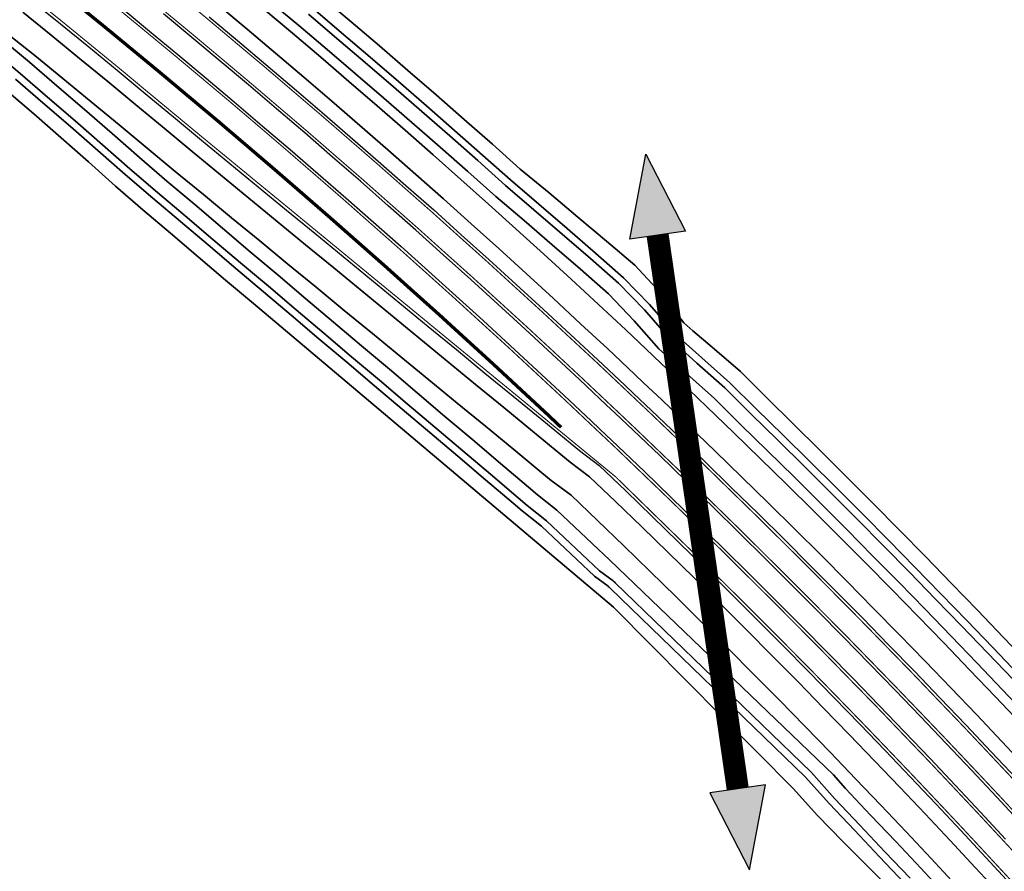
# Model space of a CAD drawing. Header units: metres. Extents: x 154839 to 161660, y 370737 to 378039.
# Tile 66 of 121: x 158034 to 158167, y 372177 to 372292. Entities that reach past the tile are written whole.
import ezdxf

# ---------------------------------------------------------------- set-up
doc = ezdxf.new("R2010")
doc.units = ezdxf.units.M
doc.linetypes.add('VW-1-3_STREEP', pattern=[4, 1, -3])
doc.linetypes.add('VW-3-3_STREEP', pattern=[6, 3, -3])
for name, color, linetype, lineweight in [('N-WE-GW-GRONDWERK_BERM-G', 100, 'Continuous', 35), ('N-WE-GW-WATERGANG-G', 130, 'Continuous', 35), ('N-WE-VH-VERHARDING_HALFVERHARDING_BERM-G', 252, 'Continuous', 35), ('N-WE-VH-VERHARDING_KANTVERHARDING-G', 210, 'Continuous', 30), ('N-WE-VW-MARKERING_LANGS_STREEP_13_045-g', 7, 'VW-1-3_STREEP', 35), ('N-WE-VW-MARKERING_LANGS_STREEP_33_015-G', 7, 'VW-3-3_STREEP', 35), ('N-WE-VW-MARKERING_LANGS_STREEP_DOORGETROKKEN_015-G', 7, 'Continuous', 35)]:
    doc.layers.add(name, color=color, linetype=linetype, lineweight=lineweight)
doc.layers.add('TDNL----_aanvullingen ontwerp', color=30, linetype='Continuous')
doc.layers.add('TDNL----_hopover vleer', color=190, linetype='Continuous')

msp = doc.modelspace()

# ---------------------------------------------------------------- hatches: boundary and pattern name
at = {"layer": 'TDNL----_hopover vleer'}
h = msp.add_hatch(color=256, dxfattribs=at)
h.dxf.hatch_style = 1
h.paths.add_polyline_path([(158118.86, 372274.22), (158124.22, 372263.76), (158116.68, 372262.67)])
h.paths.add_polyline_path([(158132.91, 372177.13), (158135.09, 372188.68), (158127.54, 372187.59)])

# ---------------------------------------------------------------- linework, layer by layer
at = {"layer": 'N-WE-GW-GRONDWERK_BERM-G', "flags": 128}
for points in [[(158067.06, 372293.88), (158070.92, 372290.63), (158074.76, 372287.36), (158078.6, 372284.08), (158082.41, 372280.78), (158086.21, 372277.47), (158090, 372274.13), (158093.78, 372270.79), (158097.53, 372267.42), (158101.28, 372264.05), (158105.01, 372260.65), (158108.73, 372257.25), (158112.43, 372253.81), (158116.13, 372250.38), (158119.79, 372246.92), (158120.99, 372245.79), (158123.46, 372243.45), (158127.1, 372239.96), (158130.74, 372236.47), (158134.35, 372232.94), (158137.96, 372229.42), (158141.54, 372225.86), (158145.12, 372222.31), (158148.67, 372218.73), (158152.22, 372215.14), (158155.74, 372211.53), (158159.26, 372207.92), (158162.75, 372204.27), (158166.24, 372200.63), (158169.7, 372196.96)], [(158032.13, 372290.7), (158035.98, 372287.6), (158039.81, 372284.47), (158043.63, 372281.34), (158047.43, 372278.18), (158051.23, 372275.02), (158055.04, 372271.87), (158058.86, 372268.73), (158062.67, 372265.59), (158066.49, 372262.45), (158070.32, 372259.31), (158074.14, 372256.17), (158077.96, 372253.03), (158081.79, 372249.89), (158085.61, 372246.74), (158089.44, 372243.6), (158093.27, 372240.45), (158097.1, 372237.3), (158100.93, 372234.15), (158104.77, 372231), (158106.02, 372229.97), (158108.71, 372227.96), (158112.28, 372224.52), (158115.85, 372221.09), (158119.4, 372217.63), (158122.95, 372214.17), (158126.46, 372210.68), (158129.98, 372207.19), (158133.47, 372203.67), (158136.96, 372200.14), (158140.41, 372196.6), (158143.87, 372193.05), (158147.3, 372189.47), (158150.73, 372185.89), (158154.13, 372182.28), (158157.53, 372178.68), (158160.89, 372175.04)]]:
    msp.add_lwpolyline(points, dxfattribs=at)
at = {"layer": 'N-WE-GW-WATERGANG-G', "flags": 128}
for points in [[(158075.01, 372295.47), (158078.88, 372292.18), (158082.74, 372288.9), (158086.58, 372285.59), (158090.42, 372282.27), (158094.23, 372278.92), (158098.04, 372275.58), (158101.82, 372272.2), (158105.73, 372268.96), (158109.62, 372265.69), (158113.51, 372262.43), (158117.38, 372259.14), (158120.82, 372255.4), (158123.98, 372251.35), (158125.23, 372250.26), (158127.84, 372248.05), (158131.7, 372244.75), (158135.27, 372241.15), (158138.88, 372237.59), (158142.5, 372234.03), (158146.08, 372230.44), (158149.67, 372226.85), (158153.22, 372223.24), (158156.78, 372219.62), (158160.3, 372215.97), (158163.83, 372212.34), (158167.34, 372208.67), (158170.85, 372205.01)], [(158170.68, 372197.88), (158167.22, 372201.56), (158163.72, 372205.21), (158160.23, 372208.85), (158156.71, 372212.48), (158153.2, 372216.1), (158149.65, 372219.7), (158146.1, 372223.29), (158142.53, 372226.86), (158138.96, 372230.43), (158135.35, 372233.97), (158131.75, 372237.51), (158128.16, 372241.06), (158124.39, 372244.43), (158121.86, 372246.69), (158120.62, 372247.79), (158117.28, 372251.62), (158113.78, 372255.26), (158109.98, 372258.6), (158106.16, 372261.91), (158102.34, 372265.21), (158098.5, 372268.49), (158094.73, 372271.86), (158090.94, 372275.19), (158087.14, 372278.53), (158083.32, 372281.83), (158079.5, 372285.13), (158075.65, 372288.4), (158071.8, 372291.67), (158067.92, 372294.9)], [(158168.67, 372202.94), (158165.17, 372206.59), (158161.67, 372210.24), (158158.14, 372213.87), (158154.62, 372217.5), (158151.07, 372221.1), (158147.52, 372224.71), (158143.94, 372228.28), (158140.36, 372231.85), (158136.75, 372235.4), (158133.14, 372238.94), (158129.54, 372242.5), (158125.77, 372245.88), (158123.23, 372248.15), (158122, 372249.25), (158118.65, 372253.08), (158115.14, 372256.73), (158111.33, 372260.07), (158107.51, 372263.38), (158103.68, 372266.69), (158099.83, 372269.98), (158096.06, 372273.35), (158092.26, 372276.69), (158088.46, 372280.03), (158084.63, 372283.34), (158080.8, 372286.64), (158076.95, 372289.92), (158073.09, 372293.19)], [(158073.74, 372293.96), (158077.6, 372290.68), (158081.45, 372287.4), (158085.29, 372284.09), (158089.12, 372280.78), (158092.92, 372277.44), (158096.72, 372274.1), (158100.5, 372270.73), (158104.35, 372267.44), (158108.18, 372264.12), (158112.01, 372260.81), (158115.82, 372257.46), (158119.33, 372253.81), (158122.68, 372249.97), (158123.92, 372248.87), (158126.46, 372246.6), (158130.24, 372243.22), (158133.83, 372239.66), (158137.45, 372236.11), (158141.06, 372232.57), (158144.64, 372228.99), (158148.23, 372225.41), (158151.78, 372221.81), (158155.34, 372218.2), (158158.86, 372214.57), (158162.39, 372210.94), (158165.89, 372207.28), (158169.39, 372203.63)], [(158031.46, 372289.87), (158035.26, 372286.71), (158039, 372283.49), (158042.75, 372280.27), (158046.47, 372277.03), (158050.19, 372273.78), (158053.92, 372270.55), (158057.69, 372267.37), (158061.45, 372264.17), (158065.21, 372260.98), (158068.98, 372257.79), (158072.75, 372254.6), (158076.52, 372251.42), (158080.29, 372248.23), (158084.07, 372245.04), (158087.84, 372241.84), (158091.61, 372238.65), (158095.38, 372235.45), (158099.15, 372232.25), (158102.92, 372229.05), (158104.15, 372228), (158106.78, 372225.94), (158113.97, 372219.14), (158144.28, 372190), (158145.94, 372188.16), (158149.33, 372184.56), (158152.73, 372180.97), (158156.13, 372177.37), (158159.5, 372173.75)], [(158033.37, 372284.38), (158037.1, 372281.17), (158040.84, 372277.96), (158044.55, 372274.72), (158048.26, 372271.48), (158051.98, 372268.26), (158055.74, 372265.09), (158059.5, 372261.9), (158063.25, 372258.71), (158067.01, 372255.53), (158070.77, 372252.36), (158074.53, 372249.18), (158078.29, 372245.99), (158082.05, 372242.81), (158085.81, 372239.63), (158089.57, 372236.44), (158093.34, 372233.25), (158097.1, 372230.06), (158100.86, 372226.87), (158102.09, 372225.82), (158104.71, 372223.76), (158111.88, 372216.99), (158113.72, 372215.6)], [(158073.15, 372247.62), (158069.39, 372250.79), (158065.63, 372253.96), (158061.87, 372257.13), (158058.13, 372260.31), (158054.39, 372263.5), (158050.63, 372266.66), (158046.93, 372269.9), (158043.26, 372273.17), (158039.58, 372276.44), (158035.87, 372279.67), (158032.14, 372282.87)]]:
    msp.add_lwpolyline(points, dxfattribs=at)
for points in [[(158154.67, 372176.01), (158151.27, 372179.59), (158147.88, 372183.18), (158144.49, 372186.78), (158141.25, 372190.4), (158114.7, 372216.08, 0.030497), (158114.42, 372216.32), (158112.58, 372217.71), (158105.4, 372224.49), (158102.78, 372226.55), (158101.55, 372227.59), (158097.78, 372230.79), (158094.02, 372233.98), (158090.25, 372237.17), (158086.49, 372240.36), (158082.72, 372243.55), (158078.96, 372246.74), (158075.19, 372249.92), (158071.43, 372253.11), (158067.67, 372256.29), (158063.9, 372259.47), (158060.15, 372262.66), (158056.39, 372265.85), (158052.63, 372269.03), (158048.9, 372272.25), (158045.19, 372275.49), (158041.48, 372278.73), (158037.74, 372281.94), (158034, 372285.15), (158030.21, 372288.31)], [(158152.53, 372174.01), (158149.05, 372177.5), (158145.56, 372180.98), (158142.11, 372184.5), (158138.82, 372188.16), (158114.65, 372212.58, 0.022404), (158114.46, 372212.76), (158073.15, 372247.62)], [(158113.72, 372215.6, -0.03048), (158114, 372215.36), (158140.47, 372189.76), (158143.77, 372186.09), (158147.15, 372182.49), (158150.55, 372178.91), (158153.94, 372175.32)]]:
    msp.add_lwpolyline(points, format="xyb", dxfattribs=at)
at = {"layer": 'N-WE-VH-VERHARDING_HALFVERHARDING_BERM-G', "flags": 128}
for points in [[(158170.57, 372190.87), (158167.12, 372194.53), (158163.67, 372198.19), (158160.19, 372201.82), (158156.71, 372205.45), (158153.2, 372209.05), (158149.69, 372212.65), (158146.15, 372216.23), (158142.61, 372219.8), (158139.04, 372223.34), (158135.47, 372226.89), (158131.87, 372230.4), (158128.27, 372233.92), (158124.64, 372237.4), (158121.01, 372240.88), (158118.55, 372243.21), (158117.36, 372244.34), (158113.7, 372247.79), (158110.01, 372251.21), (158106.33, 372254.63), (158102.61, 372258.03), (158098.9, 372261.42), (158095.16, 372264.78), (158091.42, 372268.14), (158087.65, 372271.47), (158083.88, 372274.8), (158080.08, 372278.1), (158076.28, 372281.39), (158072.46, 372284.66), (158068.63, 372287.93), (158064.78, 372291.16), (158060.93, 372294.39)], [(158034.36, 372293.47), (158038.22, 372290.36), (158042.06, 372287.22), (158045.89, 372284.08), (158049.7, 372280.91), (158053.52, 372277.73), (158057.35, 372274.56), (158061.19, 372271.41), (158065.03, 372268.25), (158068.86, 372265.1), (158072.7, 372261.94), (158076.54, 372258.79), (158080.38, 372255.63), (158084.22, 372252.47), (158088.07, 372249.31), (158091.91, 372246.15), (158095.76, 372242.99), (158099.61, 372239.83), (158103.46, 372236.66), (158107.31, 372233.49), (158108.6, 372232.43), (158111.23, 372230.45), (158114.74, 372227.08), (158118.32, 372223.64), (158121.88, 372220.17), (158125.44, 372216.7), (158128.96, 372213.2), (158132.49, 372209.69), (158135.99, 372206.16), (158139.49, 372202.63), (158142.96, 372199.07), (158146.42, 372195.51), (158149.86, 372191.92), (158153.3, 372188.34), (158156.71, 372184.72), (158160.12, 372181.1), (158163.5, 372177.46), (158166.88, 372173.81)]]:
    msp.add_lwpolyline(points, dxfattribs=at)
at = {"layer": 'N-WE-VH-VERHARDING_KANTVERHARDING-G', "flags": 128}
for points in [[(158035.61, 372295.02), (158039.48, 372291.91), (158043.32, 372288.77), (158047.16, 372285.62), (158050.98, 372282.45), (158054.8, 372279.27), (158058.62, 372276.11), (158062.46, 372272.95), (158066.3, 372269.8), (158070.13, 372266.64), (158073.97, 372263.49), (158077.81, 372260.33), (158081.65, 372257.17), (158085.49, 372254.02), (158089.34, 372250.86), (158093.18, 372247.7), (158097.03, 372244.53), (158100.88, 372241.37), (158104.73, 372238.21), (158108.58, 372235.04), (158109.84, 372234), (158112.53, 372231.97), (158116.12, 372228.53), (158119.72, 372225.08), (158123.28, 372221.6), (158126.84, 372218.12), (158130.37, 372214.62), (158133.91, 372211.11), (158137.41, 372207.57), (158140.91, 372204.03), (158144.39, 372200.47), (158147.86, 372196.9), (158151.31, 372193.31), (158154.75, 372189.71), (158158.17, 372186.09), (158161.58, 372182.47), (158164.96, 372178.82), (158168.35, 372175.16)], [(158047.69, 372294.1), (158051.54, 372290.92), (158055.39, 372287.75), (158059.22, 372284.53), (158063.04, 372281.32), (158066.84, 372278.08), (158070.64, 372274.84), (158074.41, 372271.56), (158078.18, 372268.29), (158081.92, 372264.98), (158085.66, 372261.68), (158089.38, 372258.34), (158093.09, 372255.01), (158096.78, 372251.64), (158100.47, 372248.27), (158104.13, 372244.87), (158107.79, 372241.47), (158111.42, 372238.05), (158112.61, 372236.93), (158115.05, 372234.62), (158118.65, 372231.16), (158122.25, 372227.7), (158125.83, 372224.21), (158129.4, 372220.72), (158132.94, 372217.21), (158136.49, 372213.69), (158140, 372210.14), (158143.52, 372206.59), (158147, 372203.02), (158150.49, 372199.44), (158153.94, 372195.83), (158157.4, 372192.23), (158160.82, 372188.59), (158164.25, 372184.96), (158167.64, 372181.3)], [(158169.84, 372183.34), (158166.44, 372187.01), (158163.01, 372190.65), (158159.57, 372194.29), (158156.11, 372197.91), (158152.65, 372201.52), (158149.15, 372205.11), (158145.66, 372208.7), (158142.13, 372212.25), (158138.61, 372215.81), (158135.06, 372219.33), (158131.51, 372222.86), (158127.92, 372226.36), (158124.34, 372229.86), (158120.73, 372233.32), (158117.12, 372236.79), (158114.67, 372239.1), (158113.48, 372240.23), (158109.84, 372243.66), (158106.17, 372247.07), (158102.5, 372250.48), (158098.8, 372253.85), (158095.11, 372257.23), (158091.38, 372260.57), (158087.66, 372263.92), (158083.91, 372267.23), (158080.15, 372270.55), (158076.37, 372273.83), (158072.59, 372277.11), (158068.79, 372280.36), (158064.98, 372283.61), (158061.15, 372286.83), (158057.31, 372290.05), (158053.45, 372293.24)], [(158059.65, 372292.86), (158063.49, 372289.63), (158067.34, 372286.4), (158071.16, 372283.14), (158074.98, 372279.88), (158078.77, 372276.59), (158082.56, 372273.29), (158086.32, 372269.97), (158090.09, 372266.65), (158093.82, 372263.29), (158097.56, 372259.93), (158101.27, 372256.55), (158104.97, 372253.16), (158108.65, 372249.75), (158112.33, 372246.33), (158115.98, 372242.88), (158117.18, 372241.75), (158119.64, 372239.43), (158123.26, 372235.96), (158126.88, 372232.48), (158130.47, 372228.97), (158134.07, 372225.46), (158137.63, 372221.93), (158141.19, 372218.39), (158144.73, 372214.82), (158148.26, 372211.25), (158151.77, 372207.66), (158155.27, 372204.06), (158158.74, 372200.43), (158162.22, 372196.81), (158165.66, 372193.15), (158169.11, 372189.5)]]:
    msp.add_lwpolyline(points, dxfattribs=at)
at = {"layer": 'N-WE-VW-MARKERING_LANGS_STREEP_13_045-g', "const_width": 0.45, "flags": 128}
msp.add_lwpolyline([(157861.49, 372415.45), (157864.23, 372413.95), (157868.59, 372411.54), (157872.94, 372409.11), (157877.28, 372406.67), (157881.61, 372404.21), (157885.93, 372401.73), (157890.23, 372399.23), (157894.53, 372396.71), (157898.82, 372394.18), (157903.09, 372391.62), (157907.36, 372389.06), (157911.61, 372386.46), (157915.86, 372383.87), (157920.09, 372381.24), (157920.09, 372381.23), (157924.31, 372378.61), (157928.52, 372375.94), (157932.72, 372373.27), (157936.91, 372370.57), (157941.09, 372367.87), (157945.25, 372365.13), (157949.41, 372362.4), (157953.55, 372359.63), (157957.69, 372356.86), (157961.8, 372354.05), (157965.91, 372351.25), (157970.01, 372348.41), (157974.1, 372345.57), (157978.16, 372342.7), (157982.23, 372339.82), (157986.27, 372336.92), (157990.32, 372334.01), (157994.33, 372331.07), (157998.35, 372328.13), (158002.35, 372325.15), (158006.34, 372322.18), (158010.31, 372319.17), (158014.28, 372316.17), (158018.22, 372313.13), (158021.56, 372310.55), (158022.17, 372310.09), (158026.08, 372307.01), (158030, 372303.94), (158033.89, 372300.83), (158037.79, 372297.73), (158041.65, 372294.59), (158045.52, 372291.45), (158049.36, 372288.28), (158053.2, 372285.11), (158057.01, 372281.91), (158060.83, 372278.71), (158064.61, 372275.48), (158068.4, 372272.24), (158072.16, 372268.98), (158075.92, 372265.71), (158079.65, 372262.42), (158083.39, 372259.12), (158087.09, 372255.79), (158090.8, 372252.47), (158094.47, 372249.11), (158098.15, 372245.75), (158101.8, 372242.36), (158105.45, 372238.97), (158107.36, 372237.16)], dxfattribs=at)
at = {"layer": 'N-WE-VW-MARKERING_LANGS_STREEP_33_015-G', "flags": 128}
for points in [[(157723.91, 372739.44, 0.15, 0.15, 0), (157723.86, 372737.36, 0.15, 0.15, 0), (157723.73, 372734.77, 0.15, 0.15, 0), (157723.53, 372732.18, 0.15, 0.15, 0), (157723.25, 372729.59, 0.15, 0.15, 0), (157722.9, 372727.02, 0.15, 0.15, 0), (157722.46, 372724.46, 0.15, 0.15, 0), (157721.96, 372721.91, 0.15, 0.15, 0), (157721.38, 372719.37, 0.15, 0.15, 0), (157720.72, 372716.86, 0.15, 0.15, 0), (157719.99, 372714.36, 0.15, 0.15, 0), (157719.19, 372711.89, 0.15, 0.15, 0), (157718.31, 372709.44, 0.15, 0.15, 0), (157717.37, 372707.02, 0.15, 0.15, 0), (157716.35, 372704.63, 0.15, 0.15, 0), (157715.26, 372702.27, 0.15, 0.15, 0), (157714.63, 372700.98, 0.15, 0.15, 0), (157714.11, 372699.94, 0.15, 0.15, 0), (157712.88, 372697.65, 0.15, 0.15, 0), (157711.59, 372695.39, 0.15, 0.15, 0), (157710.24, 372693.17, 0.15, 0.15, 0), (157708.82, 372691, 0.15, 0.15, 0), (157707.33, 372688.87, 0.15, 0.15, 0), (157705.78, 372686.78, 0.15, 0.15, 0), (157704.18, 372684.73, 0.15, 0.15, 0), (157704.12, 372684.66, 0.15, 0.15, 0), (157702.48, 372682.71, 0.15, 0.15, 0), (157700.8, 372680.8, 0.15, 0.15, 0), (157699.04, 372678.91, 0.15, 0.15, 0), (157697.23, 372677.06, 0.15, 0.15, 0), (157695.39, 372675.26, 0.15, 0.15, 0), (157693.52, 372673.51, 0.15, 0.15, 0), (157691.62, 372671.79, 0.15, 0.15, 0), (157689.69, 372670.11, 0.15, 0.15, 0), (157687.75, 372668.47, 0.15, 0.15, 0), (157685.78, 372666.85, 0.15, 0.15, 0), (157683.8, 372665.26, 0.15, 0.15, 0), (157681.81, 372663.7, 0.15, 0.15, 0), (157679.81, 372662.16, 0.15, 0.15, 0), (157677.8, 372660.63, 0.15, 0.15, 0), (157674.09, 372657.85, 0.15, 0.15, 0), (157673.78, 372657.62, 0.15, 0.15, 0), (157671.82, 372656.16, 0.15, 0.15, 0), (157669.77, 372654.64, 0.15, 0.15, 0), (157665.77, 372651.66, 0.15, 0.15, 0), (157661.81, 372648.65, 0.15, 0.15, 0), (157657.89, 372645.62, 0.15, 0.15, 0), (157655.95, 372644.09, 0.15, 0.15, 0), (157654.03, 372642.54, 0.15, 0.15, 0), (157652.13, 372640.97, 0.15, 0.15, 0), (157650.24, 372639.39, 0.15, 0.15, 0), (157648.55, 372637.93, 0.15, 0.15, 0), (157646.89, 372636.46, 0.15, 0.15, 0), (157646.54, 372636.16, 0.15, 0.15, 0), (157644.73, 372634.51, 0.15, 0.15, 0), (157642.94, 372632.83, 0.15, 0.15, 0), (157641.17, 372631.13, 0.15, 0.15, 0), (157639.42, 372629.41, 0.15, 0.15, 0), (157637.7, 372627.66, 0.15, 0.15, 0), (157636.01, 372625.89, 0.15, 0.15, 0), (157634.33, 372624.09, 0.15, 0.15, 0), (157632.69, 372622.27, 0.15, 0.15, 0), (157631.07, 372620.43, 0.15, 0.15, 0), (157629.47, 372618.57, 0.15, 0.15, 0), (157627.69, 372616.62, 0.15, 0.15, 0), (157626.05, 372614.78, 0.15, 0.15, 0), (157624.44, 372612.92, 0.15, 0.15, 0), (157622.85, 372611.04, 0.15, 0.15, 0), (157621.29, 372609.14, 0.15, 0.15, 0), (157619.76, 372607.21, 0.15, 0.15, 0), (157618.25, 372605.26, 0.15, 0.15, 0), (157616.76, 372603.29, 0.15, 0.15, 0), (157616.2, 372602.52, 0.15, 0.15, 0.039896), (157608.3, 372588.61, 0.15, 0.15, 0.412564), (157615.66, 372568.21, 0.15, 0.15, 0.038405), (157630.03, 372562.71, 0.15, 0.15, 0), (157633.96, 372561.54, 0.15, 0.15, 0), (157643.54, 372558.7, 0.15, 0.15, 0), (157653.13, 372555.85, 0.15, 0.15, 0), (157662.71, 372553, 0.15, 0.15, 0), (157667.51, 372551.58, 0.15, 0.15, 0), (157672.31, 372550.14, 0.15, 0.15, 0), (157677.11, 372548.68, 0.15, 0.15, 0), (157681.92, 372547.17, 0.15, 0.15, 0), (157686.72, 372545.58, 0.15, 0.15, 0), (157691.5, 372543.91, 0.15, 0.15, 0), (157696.24, 372542.12, 0.15, 0.15, 0), (157700.95, 372540.23, 0.15, 0.15, 0), (157705.61, 372538.24, 0.15, 0.15, 0), (157710.23, 372536.15, 0.15, 0.15, 0), (157714.8, 372533.95, 0.15, 0.15, 0), (157719.32, 372531.65, 0.15, 0.15, 0), (157723.78, 372529.25, 0.15, 0.15, 0), (157728.2, 372526.75, 0.15, 0.15, 0), (157732.55, 372524.16, 0.15, 0.15, 0), (157736.85, 372521.47, 0.15, 0.15, 0), (157741.08, 372518.69, 0.15, 0.15, 0), (157745.25, 372515.84, 0.15, 0.15, 0), (157749.37, 372512.95, 0.15, 0.15, 0), (157753.46, 372510.02, 0.15, 0.15, 0), (157757.51, 372507.09, 0.15, 0.15, 0), (157761.56, 372504.16, 0.15, 0.15, 0), (157765.61, 372501.25, 0.15, 0.15, 0), (157769.67, 372498.37, 0.15, 0.15, 0), (157773.75, 372495.5, 0.15, 0.15, 0), (157777.84, 372492.65, 0.15, 0.15, 0), (157781.95, 372489.83, 0.15, 0.15, 0), (157786.07, 372487.02, 0.15, 0.15, 0), (157790.2, 372484.24, 0.15, 0.15, 0), (157794.35, 372481.48, 0.15, 0.15, 0), (157798.51, 372478.73, 0.15, 0.15, 0), (157802.69, 372476.01, 0.15, 0.15, 0), (157806.88, 372473.31, 0.15, 0.15, 0), (157811.08, 372470.63, 0.15, 0.15, 0), (157815.29, 372467.97, 0.15, 0.15, 0), (157819.52, 372465.34, 0.15, 0.15, 0), (157823.76, 372462.72, 0.15, 0.15, 0), (157828.02, 372460.12, 0.15, 0.15, 0), (157832.3, 372457.53, 0.15, 0.15, 0), (157836.58, 372454.91, 0.15, 0.15, 0), (157840.84, 372452.27, 0.15, 0.15, 0), (157845.1, 372449.61, 0.15, 0.15, 0), (157849.34, 372446.93, 0.15, 0.15, 0), (157853.56, 372444.23, 0.15, 0.15, 0), (157857.77, 372441.51, 0.15, 0.15, 0), (157861.97, 372438.76, 0.15, 0.15, 0), (157866.16, 372436, 0.15, 0.15, 0), (157870.33, 372433.21, 0.15, 0.15, 0), (157874.48, 372430.4, 0.15, 0.15, 0), (157878.63, 372427.57, 0.15, 0.15, 0), (157882.75, 372424.72, 0.15, 0.15, 0), (157886.87, 372421.86, 0.15, 0.15, 0), (157890.97, 372418.97, 0.15, 0.15, 0), (157895.05, 372416.05, 0.15, 0.15, 0), (157899.12, 372413.12, 0.15, 0.15, 0), (157903.18, 372410.17, 0.15, 0.15, 0), (157907.22, 372407.2, 0.15, 0.15, 0), (157911.25, 372404.21, 0.15, 0.15, 0), (157915.26, 372401.2, 0.15, 0.15, 0), (157919.25, 372398.17, 0.15, 0.15, 0), (157923.23, 372395.11, 0.15, 0.15, 0), (157927.26, 372392, 0.15, 0.15, 0), (157931.19, 372389.55, 0.15, 0.15, 0), (157935.44, 372386.86, 0.15, 0.15, 0), (157939.69, 372384.16, 0.15, 0.15, 0), (157943.92, 372381.43, 0.15, 0.15, 0), (157948.15, 372378.7, 0.15, 0.15, 0), (157952.35, 372375.93, 0.15, 0.15, 0), (157956.56, 372373.17, 0.15, 0.15, 0), (157960.74, 372370.37, 0.15, 0.15, 0), (157964.92, 372367.57, 0.15, 0.15, 0), (157969.08, 372364.73, 0.15, 0.15, 0), (157973.24, 372361.9, 0.15, 0.15, 0), (157977.38, 372359.03, 0.15, 0.15, 0), (157981.51, 372356.16, 0.15, 0.15, 0), (157985.62, 372353.25, 0.15, 0.15, 0), (157989.71, 372350.32, 0.15, 0.15, 0), (157993.56, 372347.05, 0.15, 0.15, 0), (157997.41, 372343.79, 0.15, 0.15, 0), (158001.26, 372340.54, 0.15, 0.15, 0), (158005.11, 372337.28, 0.15, 0.15, 0), (158008.95, 372334.02, 0.15, 0.15, 0), (158012.79, 372330.77, 0.15, 0.15, 0), (158016.63, 372327.52, 0.15, 0.15, 0), (158020.47, 372324.27, 0.15, 0.15, 0), (158024.31, 372321.02, 0.15, 0.15, 0), (158028.12, 372317.74, 0.15, 0.15, 0), (158032.07, 372314.64, 0.15, 0.15, 0), (158036.02, 372311.55, 0.15, 0.15, 0), (158039.94, 372308.42, 0.15, 0.15, 0), (158043.87, 372305.29, 0.15, 0.15, 0), (158047.77, 372302.12, 0.15, 0.15, 0), (158051.66, 372298.96, 0.15, 0.15, 0), (158055.54, 372295.76, 0.15, 0.15, 0), (158059.41, 372292.57, 0.15, 0.15, 0), (158063.25, 372289.34, 0.15, 0.15, 0), (158067.1, 372286.11, 0.15, 0.15, 0), (158070.91, 372282.85, 0.15, 0.15, 0), (158074.73, 372279.59, 0.15, 0.15, 0), (158078.52, 372276.3, 0.15, 0.15, 0), (158082.31, 372273.01, 0.15, 0.15, 0), (158086.07, 372269.69, 0.15, 0.15, 0), (158089.84, 372266.37, 0.15, 0.15, 0), (158093.57, 372263.01, 0.15, 0.15, 0), (158097.31, 372259.66, 0.15, 0.15, 0), (158101.01, 372256.27, 0.15, 0.15, 0), (158104.72, 372252.89, 0.15, 0.15, 0), (158108.4, 372249.47, 0.15, 0.15, 0), (158112.08, 372246.06, 0.15, 0.15, 0), (158115.73, 372242.61, 0.15, 0.15, 0), (158116.92, 372241.48, 0.15, 0.15, 0), (158119.38, 372239.16, 0.15, 0.15, 0), (158123, 372235.69, 0.15, 0.15, 0), (158126.62, 372232.21, 0.15, 0.15, 0), (158130.21, 372228.7, 0.15, 0.15, 0), (158133.8, 372225.2, 0.15, 0.15, 0), (158137.37, 372221.66, 0.15, 0.15, 0), (158140.93, 372218.12, 0.15, 0.15, 0), (158144.46, 372214.56, 0.15, 0.15, 0), (158147.99, 372210.99, 0.15, 0.15, 0), (158151.5, 372207.39, 0.15, 0.15, 0), (158155, 372203.8, 0.15, 0.15, 0), (158158.47, 372200.17, 0.15, 0.15, 0), (158161.95, 372196.55, 0.15, 0.15, 0), (158165.39, 372192.9, 0.15, 0.15, 0), (158168.83, 372189.24, 0.15, 0.15, 0), (158172.24, 372185.56, 0.15, 0.15, 0), (158175.66, 372181.88, 0.15, 0.15, 0), (158179.04, 372178.17, 0.15, 0.15, 0), (158182.42, 372174.46, 0.15, 0.15, 0), (158185.77, 372170.72, 0.15, 0.15, 0), (158189.12, 372166.98, 0.15, 0.15, 0), (158192.44, 372163.22, 0.15, 0.15, -0.000003), (158192.44, 372163.22, 0.15, 0.15, 0), (158195.76, 372159.45, 0.15, 0.15, 0), (158199.05, 372155.66, 0.15, 0.15, 0), (158202.33, 372151.86, 0.15, 0.15, 0), (158205.59, 372148.04, 0.15, 0.15, 0), (158208.84, 372144.22, 0.15, 0.15, 0), (158212.07, 372140.37, 0.15, 0.15, 0), (158215.29, 372136.53, 0.15, 0.15, 0), (158218.48, 372132.65, 0.15, 0.15, 0), (158221.68, 372128.78, 0.15, 0.15, 0), (158224.84, 372124.88, 0.15, 0.15, 0), (158227.99, 372120.98, 0.15, 0.15, 0), (158231.12, 372117.05, 0.15, 0.15, 0), (158234.25, 372113.12, 0.15, 0.15, 0), (158237.34, 372109.17, 0.15, 0.15, 0), (158240.44, 372105.22, 0.15, 0.15, 0), (158243.5, 372101.24, 0.15, 0.15, 0), (158246.56, 372097.26, 0.15, 0.15, 0), (158249.59, 372093.25, 0.15, 0.15, 0), (158252.61, 372089.25, 0.15, 0.15, 0), (158255.61, 372085.22, 0.15, 0.15, 0), (158258.6, 372081.19, 0.15, 0.15, 0), (158261.56, 372077.14, 0.15, 0.15, 0), (158264.52, 372073.08, 0.15, 0.15, 0), (158267.45, 372069, 0.15, 0.15, 0), (158270.37, 372064.93, 0.15, 0.15, 0), (158273.27, 372060.82, 0.15, 0.15, 0), (158276.16, 372056.72, 0.15, 0.15, 0), (158279.02, 372052.59, 0.15, 0.15, 0), (158281.88, 372048.47, 0.15, 0.15, 0), (158284.7, 372044.32, 0.15, 0.15, 0), (158287.52, 372040.17, 0.15, 0.15, 0), (158290.31, 372035.99, 0.15, 0.15, 0), (158295.7, 372027.99, 0.15, 0.15, 0), (158295.92, 372027.67, 0.15, 0.15, 0), (158298.75, 372023.52, 0.15, 0.15, 0), (158301.58, 372019.37, 0.15, 0.15, 0), (158304.41, 372015.22, 0.15, 0.15, 0), (158307.24, 372011.07, 0.15, 0.15, 0), (158310.07, 372006.91, 0.15, 0.15, 0), (158312.91, 372002.76, 0.15, 0.15, 0), (158315.74, 371998.6, 0.15, 0.15, 0), (158318.58, 371994.45, 0.15, 0.15, 0), (158321.41, 371990.29, 0.15, 0.15, 0), (158324.25, 371986.13, 0.15, 0.15, 0), (158327.09, 371981.97, 0.15, 0.15, 0), (158329.93, 371977.8, 0.15, 0.15, 0), (158332.77, 371973.63, 0.15, 0.15, 0), (158335.56, 371969.43, 0.15, 0.15, 0), (158338.07, 371965.07, 0.15, 0.15, 0), (158340.55, 371960.69, 0.15, 0.15, 0), (158343.02, 371956.3, 0.15, 0.15, 0), (158345.46, 371951.9, 0.15, 0.15, 0), (158347.9, 371947.5, 0.15, 0.15, 0), (158350.3, 371943.07, 0.15, 0.15, 0), (158352.69, 371938.64, 0.15, 0.15, 0), (158355.07, 371934.21, 0.15, 0.15, 0), (158357.43, 371929.76, 0.15, 0.15, 0), (158358.63, 371927.47, 0.15, 0.15, 0), (158359.76, 371925.3, 0.15, 0.15, 0), (158362.09, 371920.84, 0.15, 0.15, 0), (158364.38, 371916.35, 0.15, 0.15, 0), (158366.67, 371911.87, 0.15, 0.15, 0), (158368.92, 371907.37, 0.15, 0.15, 0), (158371.17, 371902.87, 0.15, 0.15, 0), (158373.39, 371898.35, 0.15, 0.15, 0), (158375.6, 371893.83, 0.15, 0.15, 0), (158377.79, 371889.29, 0.15, 0.15, 0), (158379.96, 371884.75, 0.15, 0.15, 0), (158382.11, 371880.2, 0.15, 0.15, 0), (158384.24, 371875.64, 0.15, 0.15, 0), (158386.35, 371871.07, 0.15, 0.15, 0), (158388.44, 371866.49, 0.15, 0.15, 0), (158390.52, 371861.9, 0.15, 0.15, 0), (158392.57, 371857.31, 0.15, 0.15, 0), (158394.61, 371852.7, 0.15, 0.15, 0), (158396.62, 371848.09, 0.15, 0.15, 0), (158398.62, 371843.47, 0.15, 0.15, 0), (158400.59, 371838.84, 0.15, 0.15, 0), (158402.55, 371834.2, 0.15, 0.15, 0), (158404.49, 371829.56, 0.15, 0.15, 0), (158406.41, 371824.91, 0.15, 0.15, 0), (158408.31, 371820.24, 0.15, 0.15, 0), (158410.19, 371815.57, 0.15, 0.15, 0), (158411.96, 371811.12, 0.15, 0.15, 0.006693), (158412.99, 371808.65, 0.15, 0.15, 0), (158418.32, 371796.22, 0.15, 0.15, 0), (158422.26, 371787.03, 0.15, 0.15, 0), (158426.21, 371777.84, 0.15, 0.15, 0), (158430.15, 371768.65, 0.15, 0.15, 0), (158434.1, 371759.46, 0.15, 0.15, 0), (158438.04, 371750.27, 0.15, 0.15, 0), (158441.98, 371741.08, 0.15, 0.15, 0), (158443.96, 371736.49, 0.15, 0.15, 0), (158445.93, 371731.89, 0.15, 0.15, 0), (158447.9, 371727.3, 0.15, 0.15, 0), (158449.87, 371722.7, 0.15, 0.15, 0), (158451.84, 371718.11, 0.15, 0.15, 0), (158453.82, 371713.51, 0.15, 0.15, 0), (158455.79, 371708.92, 0.15, 0.15, 0), (158457.76, 371704.34, 0.15, 0.15, 0), (158459.76, 371699.79, 0.15, 0.15, 0), (158461.8, 371695.25, 0.15, 0.15, 0), (158463.87, 371690.73, 0.15, 0.15, 0), (158465.99, 371686.23, 0.15, 0.15, 0), (158468.14, 371681.74, 0.15, 0.15, 0), (158470.33, 371677.28, 0.15, 0.15, 0), (158472.55, 371672.83, 0.15, 0.15, 0), (158474.81, 371668.4, 0.15, 0.15, 0), (158477.12, 371663.99, 0.15, 0.15, 0), (158479.44, 371659.56, 0.15, 0.15, 0), (158481.76, 371655.13, 0.15, 0.15, 0), (158484.09, 371650.71, 0.15, 0.15, 0), (158486.41, 371646.28, 0.15, 0.15, 0), (158488.74, 371641.84, 0.15, 0.15, 0), (158491.05, 371637.39, 0.15, 0.15, 0), (158493.34, 371632.93, 0.15, 0.15, 0), (158495.6, 371628.44, 0.15, 0.15, 0), (158497.83, 371623.94, 0.15, 0.15, 0), (158500.02, 371619.4, 0.15, 0.15, 0), (158502.15, 371614.83, 0.15, 0.15, 0), (158504.22, 371610.23, 0.15, 0.15, 0), (158506.22, 371605.59, 0.15, 0.15, 0), (158508.14, 371600.91, 0.15, 0.15, 0), (158509.99, 371596.21, 0.15, 0.15, 0), (158511.75, 371591.48, 0.15, 0.15, 0), (158513.44, 371586.71, 0.15, 0.15, 0), (158515.04, 371581.92, 0.15, 0.15, 0), (158516.57, 371577.11, 0.15, 0.15, 0), (158518.02, 371572.26, 0.15, 0.15, 0), (158519.38, 371567.4, 0.15, 0.15, 0), (158520.67, 371562.51, 0.15, 0.15, 0), (158521.87, 371557.6, 0.15, 0.15, 0), (158522.99, 371552.68, 0.15, 0.15, 0), (158524.03, 371547.73, 0.15, 0.15, 0), (158524.99, 371542.77, 0.15, 0.15, 0), (158525.87, 371537.81, 0.15, 0.15, 0), (158526.69, 371532.84, 0.15, 0.15, 0), (158527.45, 371527.87, 0.15, 0.15, 0), (158528.17, 371522.89, 0.15, 0.15, 0), (158528.85, 371517.92, 0.15, 0.15, 0), (158529.5, 371512.94, 0.15, 0.15, 0), (158530.14, 371507.98, 0.15, 0.15, 0), (158530.76, 371503.01, 0.15, 0.15, 0), (158531.38, 371498.05, 0.15, 0.15, 0), (158532, 371493.09, 0.15, 0.15, 0), (158532.62, 371488.13, 0.15, 0.15, 0), (158533.25, 371483.17, 0.15, 0.15, 0), (158533.87, 371478.21, 0.15, 0.15, 0), (158534.49, 371473.25, 0.15, 0.15, 0), (158535.11, 371468.28, 0.15, 0.15, 0), (158535.73, 371463.32, 0.15, 0.15, 0), (158536.35, 371458.36, 0.15, 0.15, 0), (158536.69, 371455.68, 0.15, 0.15, 0.248389), (158544.95, 371443.9, 0.15, 0.15, -0.080591), (158549.5, 371440.56, 0.15, 0.15, 0.2548), (158560.84, 371437.11, 0.15, 0.15, 0), (158563.02, 371437.58, 0.15, 0.15, 0), (158565.36, 371438.11, 0.15, 0.15, 0), (158567.69, 371438.68, 0.15, 0.15, 0), (158569.99, 371439.28, 0.15, 0.15, 0), (158571.99, 371439.84, 0.15, 0.15, 0), (158573.97, 371440.42, 0.15, 0.15, 0), (158574.55, 371440.6, 0.15, 0.15, 0), (158576.8, 371441.33, 0.15, 0.15, 0), (158579.03, 371442.12, 0.15, 0.15, 0), (158581.24, 371442.96, 0.15, 0.15, 0), (158583.43, 371443.85, 0.15, 0.15, 0), (158585.59, 371444.8, 0.15, 0.15, 0), (158587.74, 371445.81, 0.15, 0.15, 0), (158589.86, 371446.86, 0.15, 0.15, 0), (158591.95, 371447.97, 0.15, 0.15, 0), (158594.02, 371449.12, 0.15, 0.15, 0), (158596.06, 371450.33, 0.15, 0.15, 0), (158598.07, 371451.59, 0.15, 0.15, 0), (158600.05, 371452.9, 0.15, 0.15, 0), (158601.99, 371454.26, 0.15, 0.15, 0), (158603.9, 371455.66, 0.15, 0.15, 0), (158605.78, 371457.12, 0.15, 0.15, 0), (158607.63, 371458.62, 0.15, 0.15, 0), (158609.43, 371460.16, 0.15, 0.15, 0), (158611.2, 371461.75, 0.15, 0.15, 0), (158612.93, 371463.38, 0.15, 0.15, 0), (158614.62, 371465.06, 0.15, 0.15, 0), (158616.26, 371466.78, 0.15, 0.15, 0), (158617.87, 371468.54, 0.15, 0.15, 0), (158619.43, 371470.33, 0.15, 0.15, 0), (158620.95, 371472.17, 0.15, 0.15, 0), (158622.42, 371474.05, 0.15, 0.15, 0), (158623.85, 371475.96, 0.15, 0.15, 0), (158624.91, 371477.45, 0.15, 0.15, 0), (158625.95, 371478.96, 0.15, 0.15, 0), (158626.56, 371479.89, 0.15, 0.15, 0), (158627.87, 371481.9, 0.15, 0.15, 0), (158629.14, 371483.94, 0.15, 0.15, 0), (158630.39, 371486.01, 0.15, 0.15, 0), (158631.61, 371488.11, 0.15, 0.15, 0), (158632.8, 371490.24, 0.15, 0.15, 0), (158633.96, 371492.38, 0.15, 0.15, 0), (158635.1, 371494.56, 0.15, 0.15, 0), (158636.21, 371496.75, 0.15, 0.15, 0), (158637.29, 371498.97, 0.15, 0.15, 0), (158638.35, 371501.2, 0.15, 0.15, 0), (158640.39, 371505.73, 0.15, 0.15, 0), (158642.28, 371510.17, 0.15, 0.15, 0), (158642.35, 371510.32, 0.15, 0.15, 0), (158644.25, 371514.95, 0, 0, 0)], [(157576.7, 372523.87, 0.15, 0.15, 0), (157571.19, 372505.37, 0.15, 0.15, 0.414216), (157581.03, 372487.18, 0.15, 0.15, 0), (157586.86, 372485.42, 0.15, 0.15, 0), (157591.13, 372484.15, 0.15, 0.15, 0), (157600.72, 372481.3, 0.15, 0.15, 0), (157605.51, 372479.88, 0.15, 0.15, 0), (157610.32, 372478.47, 0.15, 0.15, 0), (157615.14, 372477.07, 0.15, 0.15, 0), (157619.97, 372475.7, 0.15, 0.15, 0), (157624.8, 372474.36, 0.15, 0.15, 0), (157629.64, 372473.04, 0.15, 0.15, 0), (157634.48, 372471.74, 0.15, 0.15, 0), (157639.34, 372470.47, 0.15, 0.15, 0), (157644.19, 372469.22, 0.15, 0.15, 0), (157649.06, 372468, 0.15, 0.15, 0), (157653.93, 372466.8, 0.15, 0.15, 0), (157658.81, 372465.62, 0.15, 0.15, 0), (157663.69, 372464.47, 0.15, 0.15, 0), (157668.58, 372463.35, 0.15, 0.15, 0), (157673.47, 372462.24, 0.15, 0.15, 0), (157678.37, 372461.17, 0.15, 0.15, 0), (157683.27, 372460.11, 0.15, 0.15, 0), (157688.18, 372459.09, 0.15, 0.15, 0), (157693.1, 372458.08, 0.15, 0.15, 0), (157698.01, 372457.1, 0.15, 0.15, 0), (157702.94, 372456.15, 0.15, 0.15, 0), (157707.87, 372455.22, 0.15, 0.15, 0), (157712.8, 372454.31, 0.15, 0.15, 0), (157717.74, 372453.43, 0.15, 0.15, 0), (157722.68, 372452.58, 0.15, 0.15, 0), (157727.63, 372451.75, 0.15, 0.15, 0), (157732.58, 372450.94, 0.15, 0.15, 0), (157737.53, 372450.16, 0.15, 0.15, 0), (157742.48, 372449.39, 0.15, 0.15, 0), (157747.41, 372448.63, 0.15, 0.15, 0), (157752.33, 372447.85, 0.15, 0.15, 0), (157757.22, 372447.02, 0.15, 0.15, 0), (157762.09, 372446.12, 0.15, 0.15, 0), (157766.96, 372445.16, 0.15, 0.15, 0), (157771.8, 372444.13, 0.15, 0.15, 0), (157776.64, 372443.04, 0.15, 0.15, 0), (157781.45, 372441.87, 0.15, 0.15, 0), (157786.26, 372440.64, 0.15, 0.15, 0), (157791.04, 372439.35, 0.15, 0.15, 0), (157795.8, 372437.99, 0.15, 0.15, 0), (157800.55, 372436.56, 0.15, 0.15, 0), (157805.27, 372435.06, 0.15, 0.15, 0), (157809.98, 372433.5, 0.15, 0.15, 0), (157814.66, 372431.88, 0.15, 0.15, 0), (157819.32, 372430.19, 0.15, 0.15, 0), (157823.95, 372428.43, 0.15, 0.15, 0), (157828.56, 372426.61, 0.15, 0.15, 0), (157833.15, 372424.73, 0.15, 0.15, 0), (157837.71, 372422.79, 0.15, 0.15, 0), (157842.24, 372420.78, 0.15, 0.15, 0), (157846.74, 372418.71, 0.15, 0.15, 0), (157851.21, 372416.57, 0.15, 0.15, 0), (157855.65, 372414.38, 0.15, 0.15, 0), (157860.07, 372412.12, 0.15, 0.15, 0), (157864.46, 372409.81, 0.15, 0.15, 0), (157868.84, 372407.44, 0.15, 0.15, 0), (157873.19, 372405.04, 0.15, 0.15, 0), (157877.54, 372402.61, 0.15, 0.15, 0), (157881.88, 372400.15, 0.15, 0.15, 0), (157886.21, 372397.68, 0.15, 0.15, 0), (157890.52, 372395.18, 0.15, 0.15, 0), (157894.83, 372392.67, 0.15, 0.15, 0), (157899.13, 372390.14, 0.15, 0.15, 0), (157903.41, 372387.59, 0.15, 0.15, 0), (157912, 372382.46, 0.15, 0.15, 0), (157918.53, 372378.56, 0.15, 0.15, 0), (157922.67, 372375.98, 0.15, 0.15, 0), (157926.87, 372373.34, 0.15, 0.15, 0), (157931.06, 372370.67, 0.15, 0.15, 0), (157935.24, 372367.99, 0.15, 0.15, 0), (157939.4, 372365.28, 0.15, 0.15, 0), (157943.56, 372362.57, 0.15, 0.15, 0), (157947.7, 372359.82, 0.15, 0.15, 0), (157951.84, 372357.07, 0.15, 0.15, 0), (157955.95, 372354.29, 0.15, 0.15, 0), (157960.07, 372351.51, 0.15, 0.15, 0), (157964.16, 372348.7, 0.15, 0.15, 0), (157968.25, 372345.88, 0.15, 0.15, 0), (157972.32, 372343.03, 0.15, 0.15, 0), (157976.39, 372340.18, 0.15, 0.15, 0), (157980.43, 372337.3, 0.15, 0.15, 0), (157984.48, 372334.42, 0.15, 0.15, 0), (157988.5, 372331.5, 0.15, 0.15, 0), (157992.52, 372328.59, 0.15, 0.15, 0), (157996.51, 372325.64, 0.15, 0.15, 0), (158000.51, 372322.69, 0.15, 0.15, 0), (158004.48, 372319.7, 0.15, 0.15, 0), (158008.45, 372316.72, 0.15, 0.15, 0), (158012.4, 372313.71, 0.15, 0.15, 0), (158016.34, 372310.69, 0.15, 0.15, 0), (158019.66, 372308.11, 0.15, 0.15, 0), (158020.27, 372307.64, 0.15, 0.15, 0), (158024.19, 372304.59, 0.15, 0.15, 0), (158028.08, 372301.51, 0.15, 0.15, 0), (158031.98, 372298.43, 0.15, 0.15, 0), (158035.85, 372295.32, 0.15, 0.15, 0), (158039.72, 372292.2, 0.15, 0.15, 0), (158043.56, 372289.06, 0.15, 0.15, 0), (158047.4, 372285.91, 0.15, 0.15, 0), (158051.22, 372282.73, 0.15, 0.15, 0), (158055.04, 372279.56, 0.15, 0.15, 0), (158058.87, 372276.39, 0.15, 0.15, 0), (158062.7, 372273.24, 0.15, 0.15, 0), (158066.54, 372270.08, 0.15, 0.15, 0), (158070.38, 372266.93, 0.15, 0.15, 0), (158074.22, 372263.77, 0.15, 0.15, 0), (158078.06, 372260.61, 0.15, 0.15, 0), (158081.9, 372257.45, 0.15, 0.15, 0), (158085.74, 372254.3, 0.15, 0.15, 0), (158089.59, 372251.13, 0.15, 0.15, 0), (158093.43, 372247.97, 0.15, 0.15, 0), (158097.28, 372244.81, 0.15, 0.15, 0), (158101.13, 372241.65, 0.15, 0.15, 0), (158104.98, 372238.48, 0.15, 0.15, 0), (158114.75, 372230.45, 0.15, 0.15, 0), (158123.54, 372221.87, 0.15, 0.15, 0), (158127.1, 372218.39, 0.15, 0.15, 0), (158130.64, 372214.88, 0.15, 0.15, 0), (158134.17, 372211.37, 0.15, 0.15, 0), (158137.68, 372207.84, 0.15, 0.15, 0), (158141.18, 372204.3, 0.15, 0.15, 0), (158144.66, 372200.73, 0.15, 0.15, 0), (158148.13, 372197.16, 0.15, 0.15, 0), (158151.58, 372193.57, 0.15, 0.15, 0), (158155.02, 372189.97, 0.15, 0.15, 0), (158158.44, 372186.35, 0.15, 0.15, 0), (158161.85, 372182.72, 0.15, 0.15, 0), (158165.24, 372179.07, 0.15, 0.15, 0), (158168.62, 372175.42, 0.15, 0.15, 0), (158171.98, 372171.74, 0.15, 0.15, 0), (158175.33, 372168.06, 0.15, 0.15, 0), (158178.66, 372164.35, 0.15, 0.15, 0), (158181.98, 372160.64, 0.15, 0.15, 0), (158185.27, 372156.9, 0.15, 0.15, 0), (158188.57, 372153.17, 0.15, 0.15, 0), (158191.83, 372149.4, 0.15, 0.15, 0), (158195.09, 372145.64, 0.15, 0.15, 0), (158198.32, 372141.85, 0.15, 0.15, 0), (158201.55, 372138.06, 0.15, 0.15, 0), (158204.75, 372134.24, 0.15, 0.15, 0), (158207.95, 372130.42, 0.15, 0.15, 0), (158211.11, 372126.58, 0.15, 0.15, 0), (158214.28, 372122.74, 0.15, 0.15, 0), (158217.41, 372118.87, 0.15, 0.15, 0), (158220.55, 372115, 0.15, 0.15, 0), (158223.65, 372111.1, 0.15, 0.15, 0), (158226.75, 372107.2, 0.15, 0.15, 0), (158229.82, 372103.28, 0.15, 0.15, 0), (158232.89, 372099.36, 0.15, 0.15, 0), (158235.93, 372095.41, 0.15, 0.15, 0), (158238.96, 372091.47, 0.15, 0.15, 0), (158241.97, 372087.49, 0.15, 0.15, 0), (158244.97, 372083.52, 0.15, 0.15, 0), (158247.94, 372079.52, 0.15, 0.15, 0), (158250.91, 372075.53, 0.15, 0.15, 0), (158253.85, 372071.5, 0.15, 0.15, 0), (158256.79, 372067.48, 0.15, 0.15, 0), (158259.69, 372063.44, 0.15, 0.15, 0), (158262.59, 372059.39, 0.15, 0.15, 0), (158265.46, 372055.32, 0.15, 0.15, 0), (158268.33, 372051.25, 0.15, 0.15, 0), (158271.17, 372047.16, 0.15, 0.15, 0), (158274, 372043.06, 0.15, 0.15, 0), (158276.8, 372038.94, 0.15, 0.15, 0), (158279.61, 372034.83, 0.15, 0.15, 0), (158282.37, 372030.69, 0.15, 0.15, 0), (158285.14, 372026.55, 0.15, 0.15, 0), (158287.66, 372022.71, 0.15, 0.15, 0), (158287.87, 372022.38, 0.15, 0.15, 0), (158290.6, 372018.22, 0.15, 0.15, 0), (158293.3, 372014.03, 0.15, 0.15, 0), (158296, 372009.85, 0.15, 0.15, 0), (158298.66, 372005.64, 0.15, 0.15, 0), (158301.32, 372001.43, 0.15, 0.15, 0), (158303.95, 371997.2, 0.15, 0.15, 0), (158306.58, 371992.97, 0.15, 0.15, 0), (158309.17, 371988.71, 0.15, 0.15, 0), (158311.76, 371984.46, 0.15, 0.15, 0), (158314.32, 371980.19, 0.15, 0.15, 0), (158316.87, 371975.91, 0.15, 0.15, 0), (158319.4, 371971.62, 0.15, 0.15, 0), (158321.92, 371967.32, 0.15, 0.15, 0), (158324.4, 371963.01, 0.15, 0.15, 0), (158326.89, 371958.69, 0.15, 0.15, 0), (158329.33, 371954.36, 0.15, 0.15, 0), (158331.78, 371950.02, 0.15, 0.15, 0), (158334.2, 371945.66, 0.15, 0.15, 0), (158336.61, 371941.31, 0.15, 0.15, 0), (158338.99, 371936.93, 0.15, 0.15, 0), (158341.36, 371932.55, 0.15, 0.15, 0), (158343.7, 371928.16, 0.15, 0.15, 0), (158346.76, 371922.42, 0.15, 0.15, 0), (158350.03, 371914.61, 0.15, 0.15, 0), (158351.96, 371910.01, 0.15, 0.15, 0), (158353.89, 371905.41, 0.15, 0.15, 0), (158355.81, 371900.81, 0.15, 0.15, 0), (158357.74, 371896.21, 0.15, 0.15, 0), (158359.66, 371891.62, 0.15, 0.15, 0), (158361.59, 371887.03, 0.15, 0.15, 0), (158363.51, 371882.44, 0.15, 0.15, 0), (158365.43, 371877.86, 0.15, 0.15, 0), (158367.45, 371873.31, 0.15, 0.15, 0), (158369.55, 371868.81, 0.15, 0.15, 0), (158371.63, 371864.31, 0.15, 0.15, 0), (158373.7, 371859.79, 0.15, 0.15, 0), (158375.74, 371855.26, 0.15, 0.15, 0), (158377.77, 371850.73, 0.15, 0.15, 0), (158379.77, 371846.19, 0.15, 0.15, 0), (158381.76, 371841.64, 0.15, 0.15, 0), (158383.73, 371837.08, 0.15, 0.15, 0), (158385.68, 371832.51, 0.15, 0.15, 0), (158387.62, 371827.93, 0.15, 0.15, 0), (158389.53, 371823.35, 0.15, 0.15, 0), (158391.42, 371818.76, 0.15, 0.15, 0), (158393.3, 371814.16, 0.15, 0.15, 0), (158395.23, 371809.36, 0.15, 0.15, -0.019852), (158397.9, 371801.88, 0.15, 0.15, 0), (158399.37, 371797.18, 0.15, 0.15, 0), (158400.85, 371792.42, 0.15, 0.15, 0), (158402.31, 371787.65, 0.15, 0.15, 0), (158403.76, 371782.87, 0.15, 0.15, 0), (158405.2, 371778.09, 0.15, 0.15, 0), (158406.62, 371773.31, 0.15, 0.15, 0), (158408.02, 371768.52, 0.15, 0.15, 0), (158409.41, 371763.73, 0.15, 0.15, 0), (158410.78, 371758.93, 0.15, 0.15, 0), (158412.13, 371754.14, 0.15, 0.15, 0), (158413.43, 371749.34, 0.15, 0.15, 0), (158414.7, 371744.53, 0.15, 0.15, 0), (158415.92, 371739.71, 0.15, 0.15, 0), (158417.09, 371734.89, 0.15, 0.15, 0), (158418.19, 371730.06, 0.15, 0.15, 0), (158419.23, 371725.21, 0.15, 0.15, 0), (158420.22, 371720.34, 0.15, 0.15, 0), (158421.14, 371715.47, 0.15, 0.15, 0), (158422, 371710.59, 0.15, 0.15, 0), (158422.8, 371705.69, 0.15, 0.15, 0), (158423.54, 371700.79, 0.15, 0.15, 0), (158424.22, 371695.87, 0.15, 0.15, 0), (158424.84, 371690.95, 0.15, 0.15, 0), (158425.39, 371686.02, 0.15, 0.15, 0), (158425.89, 371681.09, 0.15, 0.15, 0), (158426.32, 371676.14, 0.15, 0.15, 0), (158426.69, 371671.2, 0.15, 0.15, 0), (158427, 371666.25, 0.15, 0.15, 0), (158427.24, 371661.29, 0.15, 0.15, 0), (158427.43, 371656.34, 0.15, 0.15, 0), (158427.55, 371651.38, 0.15, 0.15, 0), (158427.61, 371646.42, 0.15, 0.15, 0), (158427.61, 371641.46, 0.15, 0.15, 0), (158427.55, 371636.49, 0.15, 0.15, 0), (158427.43, 371631.53, 0.15, 0.15, 0), (158427.27, 371626.56, 0.15, 0.15, 0), (158427.07, 371621.58, 0.15, 0.15, 0), (158426.84, 371616.61, 0.15, 0.15, 0), (158426.57, 371611.63, 0.15, 0.15, 0), (158426.29, 371606.65, 0.15, 0.15, 0), (158426, 371601.66, 0.15, 0.15, 0), (158425.7, 371596.67, 0.15, 0.15, 0), (158425.4, 371591.68, 0.15, 0.15, 0), (158425.1, 371586.68, 0.15, 0.15, 0), (158424.82, 371581.69, 0.15, 0.15, 0), (158424.55, 371576.68, 0.15, 0.15, 0), (158424.29, 371571.68, 0.15, 0.15, 0), (158424.07, 371566.66, 0.15, 0.15, 0), (158423.86, 371561.65, 0.15, 0.15, 0), (158423.69, 371556.63, 0.15, 0.15, 0), (158423.56, 371551.61, 0.15, 0.15, 0), (158423.47, 371546.58, 0.15, 0.15, 0), (158423.42, 371541.55, 0.15, 0.15, 0), (158423.42, 371536.52, 0.15, 0.15, 0), (158423.48, 371531.49, 0.15, 0.15, 0), (158423.58, 371526.46, 0.15, 0.15, 0), (158423.73, 371521.43, 0.15, 0.15, 0), (158423.94, 371516.4, 0.15, 0.15, 0), (158424.19, 371511.38, 0.15, 0.15, 0), (158424.5, 371506.35, 0.15, 0.15, 0), (158424.85, 371501.33, 0.15, 0.15, 0), (158425.25, 371496.32, 0.15, 0.15, 0), (158425.69, 371491.32, 0.15, 0.15, 0), (158426.17, 371486.32, 0.15, 0.15, 0), (158426.68, 371481.33, 0.15, 0.15, 0), (158427.21, 371476.34, 0.15, 0.15, 0), (158427.77, 371471.36, 0.15, 0.15, 0), (158428.35, 371466.38, 0.15, 0.15, 0), (158428.94, 371461.41, 0.15, 0.15, 0), (158429.54, 371456.44, 0.15, 0.15, 0), (158430.15, 371451.47, 0.15, 0.15, 0), (158430.75, 371446.51, 0.15, 0.15, 0), (158431.5, 371440.42, 0, 0, 0)]]:
    msp.add_lwpolyline(points, format="xyseb", dxfattribs=at)
at = {"layer": 'N-WE-VW-MARKERING_LANGS_STREEP_DOORGETROKKEN_015-G', "flags": 128}
for points in [[(158047.45, 372293.81, 0.15, 0.15, 0), (158051.3, 372290.64, 0.15, 0.15, 0), (158055.15, 372287.46, 0.15, 0.15, 0), (158058.98, 372284.25, 0.15, 0.15, 0), (158062.8, 372281.04, 0.15, 0.15, 0), (158066.6, 372277.8, 0.15, 0.15, 0), (158070.39, 372274.55, 0.15, 0.15, 0), (158074.16, 372271.28, 0.15, 0.15, 0), (158077.93, 372268.01, 0.15, 0.15, 0), (158081.67, 372264.7, 0.15, 0.15, 0), (158085.41, 372261.4, 0.15, 0.15, 0), (158089.13, 372258.06, 0.15, 0.15, 0), (158092.84, 372254.73, 0.15, 0.15, 0), (158096.53, 372251.36, 0.15, 0.15, 0), (158100.22, 372248, 0.15, 0.15, 0), (158103.87, 372244.6, 0.15, 0.15, 0), (158107.53, 372241.2, 0.15, 0.15, 0), (158111.16, 372237.77, 0.15, 0.15, 0), (158112.35, 372236.65, 0.15, 0.15, 0), (158114.79, 372234.35, 0.15, 0.15, 0), (158118.39, 372230.89, 0.15, 0.15, 0), (158121.99, 372227.43, 0.15, 0.15, 0), (158125.57, 372223.94, 0.15, 0.15, 0), (158129.14, 372220.46, 0.15, 0.15, 0), (158132.68, 372216.94, 0.15, 0.15, 0), (158136.22, 372213.42, 0.15, 0.15, 0), (158139.74, 372209.88, 0.15, 0.15, 0), (158143.25, 372206.33, 0.15, 0.15, 0), (158146.73, 372202.75, 0.15, 0.15, 0), (158150.22, 372199.18, 0.15, 0.15, 0), (158153.67, 372195.57, 0.15, 0.15, 0), (158157.13, 372191.97, 0.15, 0.15, 0), (158160.55, 372188.34, 0.15, 0.15, 0), (158163.97, 372184.7, 0.15, 0.15, 0), (158167.37, 372181.04, 0.15, 0.15, 0), (158170.76, 372177.38, 0.15, 0.15, 0)], [(158053.69, 372293.53, 0.15, 0.15, 0), (158057.55, 372290.34, 0.15, 0.15, 0), (158061.39, 372287.12, 0.15, 0.15, 0), (158065.22, 372283.9, 0.15, 0.15, 0), (158069.03, 372280.65, 0.15, 0.15, 0), (158072.84, 372277.4, 0.15, 0.15, 0), (158076.62, 372274.11, 0.15, 0.15, 0), (158080.4, 372270.83, 0.15, 0.15, 0), (158084.15, 372267.51, 0.15, 0.15, 0), (158087.91, 372264.2, 0.15, 0.15, 0), (158091.63, 372260.85, 0.15, 0.15, 0), (158095.36, 372257.51, 0.15, 0.15, 0), (158099.06, 372254.13, 0.15, 0.15, 0), (158102.76, 372250.75, 0.15, 0.15, 0), (158106.43, 372247.35, 0.15, 0.15, 0), (158110.09, 372243.94, 0.15, 0.15, 0), (158113.74, 372240.5, 0.15, 0.15, 0), (158114.93, 372239.38, 0.15, 0.15, 0), (158117.38, 372237.06, 0.15, 0.15, 0), (158120.99, 372233.59, 0.15, 0.15, 0), (158124.6, 372230.13, 0.15, 0.15, 0), (158128.19, 372226.63, 0.15, 0.15, 0), (158131.77, 372223.13, 0.15, 0.15, 0), (158135.32, 372219.6, 0.15, 0.15, 0), (158138.88, 372216.07, 0.15, 0.15, 0), (158142.4, 372212.52, 0.15, 0.15, 0), (158145.93, 372208.96, 0.15, 0.15, 0), (158149.42, 372205.37, 0.15, 0.15, 0), (158152.91, 372201.78, 0.15, 0.15, 0), (158156.38, 372198.17, 0.15, 0.15, 0), (158159.84, 372194.55, 0.15, 0.15, 0), (158163.28, 372190.91, 0.15, 0.15, 0), (158166.71, 372187.26, 0.15, 0.15, 0), (158170.12, 372183.59, 0.15, 0.15, 0)]]:
    msp.add_lwpolyline(points, format="xyseb", dxfattribs=at)
at = {"layer": 'TDNL----_aanvullingen ontwerp', "flags": 128}
msp.add_lwpolyline([(158124.12, 372244.14), (158129.19, 372207.1)], dxfattribs=at)
at = {"layer": 'TDNL----_hopover vleer'}
for points in [[(158118.86, 372274.22), (158124.22, 372263.76), (158116.68, 372262.67), (158118.86, 372274.22)], [(158132.91, 372177.13), (158135.09, 372188.68), (158127.54, 372187.59), (158132.91, 372177.13)]]:
    msp.add_lwpolyline(points, close=True, dxfattribs=at)
at = {"layer": 'TDNL----_hopover vleer', "const_width": 3, "flags": 128}
msp.add_lwpolyline([(158131.31, 372188.14), (158120.45, 372263.21)], dxfattribs=at)

doc.saveas('drawing.dxf')
